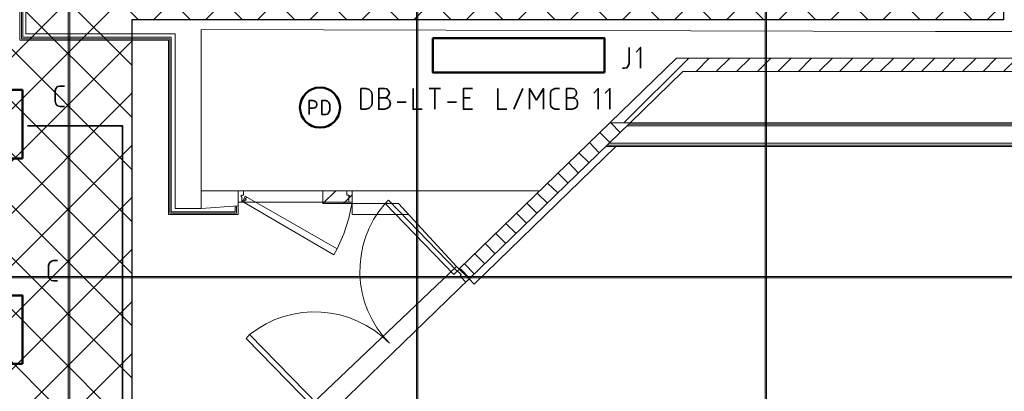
# Model space of a CAD drawing. Header units: millimetres. Extents: x 1.7 to 32.8, y 0.3 to 23.1.
# Tile 88 of 106: x 17.3 to 20.6, y 17.3 to 18.6. Entities that reach past the tile are written whole.
import ezdxf

# ---------------------------------------------------------------- set-up
doc = ezdxf.new("R2010")
doc.units = ezdxf.units.MM
doc.layers.add('PDF_Geometry', color=9, linetype='Continuous', true_color=0x808080)
doc.layers.add('PDF_Solid Fills', color=9, linetype='Continuous', true_color=0x808080)

msp = doc.modelspace()

# ---------------------------------------------------------------- hatches: boundary and pattern name
h = msp.add_hatch()
h.set_pattern_fill('ANSI37', color=256, scale=0.04)
h.paths.add_polyline_path([(7.7386, 22.7025), (12.398, 22.7025), (12.398, 20.2896), (20.6471, 20.2896), (20.6471, 18.615), (17.6427, 18.615), (17.6427, 12.7826), (14.7691, 12.7826), (14.7691, 18.5971), (7.7013, 18.5971)])
at = {"layer": 'PDF_Solid Fills', "transparency": 33554559}
msp.add_hatch(color=256, dxfattribs=at).paths.add_polyline_path([(29.8551, 17.7261), (29.8551, 17.7294), (2.9827, 17.7294), (2.9827, 17.7244), (29.8551, 17.7244)])

# ---------------------------------------------------------------- linework, layer by layer
msp.add_lwpolyline([(7.7386, 22.7025), (12.398, 22.7025), (12.398, 20.2896), (20.6471, 20.2896), (20.6471, 18.615), (17.6427, 18.615), (17.6427, 12.7826), (14.7691, 12.7826), (14.7691, 18.5971), (7.7013, 18.5971), (7.7386, 22.7025)])
at = {"layer": 'PDF_Geometry', "lineweight": 5}
for points in [[(17.4288, 0.2783), (17.4288, 22.9158), (17.4288, 22.8592), (17.4238, 22.8592), (17.4238, 22.9158), (17.4238, 0.2783)], [(18.6288, 0.2783), (18.6288, 22.9158), (18.6288, 22.8592), (18.6238, 22.8592), (18.6238, 22.9158), (18.6238, 0.2783)], [(19.8304, 0.2783), (19.8304, 22.9158), (19.8304, 22.8592), (19.8254, 22.8592), (19.8254, 22.9158), (19.8254, 0.2783)]]:
    msp.add_lwpolyline(points, dxfattribs=at)
at = {"layer": 'PDF_Geometry', "lineweight": 18}
for points in [[(17.8821, 17.9644), (18.0088, 17.9728), (18.0088, 17.9428), (17.7688, 17.9428), (17.7688, 18.5444), (17.2572, 18.5444), (17.2572, 19.1527), (17.3055, 19.1527), (17.3055, 18.7027)], [(18.0038, 17.9728), (18.0038, 17.9478), (17.7738, 17.9478), (17.7738, 18.5494), (17.2622, 18.5494), (17.2622, 19.1527)], [(17.9988, 17.9728), (17.9988, 17.9528), (17.7788, 17.9528), (17.7788, 18.5544), (17.2672, 18.5544), (17.2672, 19.1527)], [(19.3388, 18.2594), (19.5621, 18.4827)], [(19.5871, 18.4361), (19.6321, 18.4827)], [(19.6571, 18.4361), (19.7037, 18.4827)], [(19.7271, 18.4361), (19.7738, 18.4827)], [(19.7987, 18.4361), (19.8454, 18.4827)], [(19.8688, 18.4361), (19.9154, 18.4827)], [(19.9404, 18.4361), (19.9854, 18.4827)], [(20.0104, 18.4361), (20.0571, 18.4827)], [(20.0821, 18.4361), (20.1271, 18.4827)], [(20.1521, 18.4361), (20.1987, 18.4827)], [(20.2221, 18.4361), (20.2688, 18.4827)], [(20.2937, 18.4361), (20.3404, 18.4827)], [(20.3637, 18.4361), (20.4104, 18.4827)], [(20.4354, 18.4361), (20.4804, 18.4827)], [(20.5054, 18.4361), (20.5521, 18.4827)], [(20.5771, 18.4361), (20.6221, 18.4827)], [(20.6471, 18.4361), (20.6937, 18.4827)], [(19.2938, 18.2594), (19.3254, 18.2261)], [(22.6737, 18.2594), (19.3604, 18.2594)], [(19.2555, 18.2261), (19.2904, 18.1911)], [(22.6837, 18.2494), (19.3504, 18.2494)], [(22.6787, 18.2544), (19.3554, 18.2544)], [(19.2205, 18.1911), (19.2538, 18.1561)], [(22.747, 18.1894), (19.2888, 18.1894)], [(19.0488, 18.0244), (18.4021, 18.0244), (18.4021, 17.9811), (18.5621, 17.9811), (18.7621, 17.7644), (18.8055, 17.7211), (18.8221, 17.7028), (19.3104, 18.1778)], [(19.1838, 18.1561), (19.2188, 18.1211)], [(22.7587, 18.1778), (19.2771, 18.1778)], [(22.752, 18.1827), (19.2821, 18.1827)], [(19.1488, 18.1211), (19.1821, 18.0861)], [(19.1121, 18.0861), (19.1471, 18.0511)], [(18.0088, 17.9728), (18.0088, 18.0244), (17.8821, 18.0244)], [(18.3005, 18.0244), (18.4021, 18.0244), (18.4021, 17.9811), (18.3005, 17.9811), (18.3005, 18.0244), (18.0088, 18.0244)], [(18.3005, 17.9811), (18.3455, 18.0244)], [(19.0755, 18.0511), (19.1104, 18.0178)], [(18.0088, 17.9861), (18.0221, 17.9861), (18.0088, 17.9861)], [(18.0088, 17.9861), (18.0221, 17.9861), (18.0088, 17.9861)], [(18.3721, 17.9811), (18.4021, 18.0111)], [(19.0405, 18.0161), (19.0755, 17.9828)], [(18.4021, 17.9811), (18.4021, 17.9428), (18.5971, 17.9428)], [(19.0038, 17.9828), (19.0388, 17.9478)], [(18.9688, 17.9478), (19.0038, 17.9128)], [(18.9321, 17.9128), (18.9671, 17.8778)], [(18.8971, 17.8778), (18.9321, 17.8428)], [(18.8605, 17.8428), (18.8955, 17.8078)], [(18.8254, 17.8078), (18.8588, 17.7728)], [(18.2671, 17.2928), (18.7621, 17.7644)], [(18.7888, 17.7728), (18.8238, 17.7378)], [(18.8055, 17.7211), (18.3121, 17.2428)]]:
    msp.add_lwpolyline(points, dxfattribs=at)
for points in [[(24.2436, 18.6877), (24.2436, 18.2161), (24.1686, 18.2161), (24.1686, 18.5744), (20.4121, 18.5744), (17.8821, 18.5811), (17.8821, 17.9644), (17.7922, 17.9644), (17.7922, 18.5661), (17.2772, 18.5661), (17.2772, 18.7027), (17.4605, 18.7027), (17.5355, 18.6877)], [(22.7403, 18.2594), (22.6737, 18.2594), (22.4887, 18.4361), (19.5421, 18.4361), (19.3604, 18.2594), (19.2904, 18.2594), (19.5204, 18.4827), (22.507, 18.4827)], [(19.2904, 18.2594), (19.3604, 18.2594), (18.8055, 17.7211), (18.7705, 17.7561)], [(18.0221, 18.0028), (18.0221, 17.9861), (18.0088, 17.9861), (18.0088, 18.0244), (18.0271, 18.0244), (18.0271, 18.0094), (18.0221, 18.0094), (18.0221, 18.0078), (18.0171, 18.0078), (18.0205, 18.0078), (18.0205, 18.0028)], [(18.0221, 18.0028), (18.0221, 17.9861), (18.0088, 17.9861), (18.0088, 18.0244), (18.0271, 18.0244), (18.0271, 18.0094), (18.0221, 18.0094), (18.0221, 18.0078), (18.0171, 18.0078), (18.0205, 18.0078), (18.0205, 18.0028)], [(18.3838, 18.0244), (18.0271, 18.0244)], [(18.3905, 18.0028), (18.3905, 17.9861), (18.4021, 17.9861), (18.4021, 18.0244), (18.3838, 18.0244), (18.3838, 18.0094), (18.3905, 18.0094), (18.3905, 18.0078), (18.3938, 18.0078), (18.3905, 18.0078)], [(18.3905, 18.0028), (18.3905, 17.9861), (18.4021, 17.9861), (18.4021, 18.0244), (18.3838, 18.0244), (18.3838, 18.0094), (18.3905, 18.0094), (18.3905, 18.0078), (18.3938, 18.0078), (18.3905, 18.0078)], [(18.3905, 17.9861), (18.4021, 17.9861), (18.0221, 17.9861), (18.4021, 17.9861)], [(18.3388, 17.8044), (18.3505, 17.8244), (18.0338, 18.0061), (18.0288, 17.9978), (18.0305, 17.9978), (18.0288, 17.9944), (18.0271, 17.9944), (18.0238, 17.9878)], [(18.3388, 17.8044), (18.3505, 17.8244), (18.0338, 18.0061), (18.0288, 17.9978), (18.0305, 17.9978), (18.0288, 17.9944), (18.0271, 17.9944), (18.0238, 17.9878)], [(18.0271, 17.9844), (18.0321, 17.9928), (18.0355, 17.9911), (18.0321, 17.9928)], [(18.0338, 17.9961), (18.0388, 18.0044), (18.0338, 17.9961), (18.0371, 17.9944), (18.0355, 17.9911), (18.0371, 17.9944)], [(18.4021, 17.9861), (18.3905, 17.9311), (18.3738, 17.8761), (18.3505, 17.8244), (18.3738, 17.8761), (18.3905, 17.9311)], [(18.7638, 17.7478), (18.7521, 17.7361), (18.5155, 17.9811), (18.5271, 17.9928)], [(18.7655, 17.7478), (18.7738, 17.7561), (18.7771, 17.7544), (18.8055, 17.7244), (18.8071, 17.7228), (18.7938, 17.7094), (18.7738, 17.7311), (18.7771, 17.7344), (18.7788, 17.7344), (18.7738, 17.7394)], [(18.2738, 17.2728), (18.2871, 17.2844), (18.0488, 17.5294), (18.0371, 17.5161)]]:
    msp.add_lwpolyline(points, close=True, dxfattribs=at)
at = {"layer": 'PDF_Geometry', "color": 3, "lineweight": 50}
for points in [[(19.2721, 18.4328), (19.2721, 18.5511), (18.6805, 18.5511), (18.6805, 18.4328)], [(17.2655, 18.1361), (17.2655, 18.3727), (17.0305, 18.3727), (17.0305, 18.1361)], [(17.2655, 17.4278), (17.2655, 17.6644), (17.0305, 17.6644), (17.0305, 17.4278)]]:
    msp.add_lwpolyline(points, close=True, dxfattribs=at)
at = {"layer": 'PDF_Geometry', "color": 7, "lineweight": 35}
for points in [[(19.3338, 18.4477), (19.3404, 18.4477), (19.3488, 18.4494), (19.3538, 18.4561), (19.3571, 18.4644), (19.3571, 18.5194)], [(19.3954, 18.4477), (19.3954, 18.5194), (19.3804, 18.5027)], [(17.4105, 18.3161), (17.3955, 18.3161), (17.3872, 18.3178), (17.3805, 18.3244), (17.3788, 18.3344), (17.3788, 18.3694), (17.3805, 18.3777), (17.3872, 18.3844), (17.3955, 18.3861), (17.4105, 18.3861)], [(18.5138, 18.3461), (18.5221, 18.3478), (18.5271, 18.3544), (18.5305, 18.3611), (18.5271, 18.3694), (18.5221, 18.3761), (18.5138, 18.3777), (18.4938, 18.3777), (18.4938, 18.3061), (18.5138, 18.3061), (18.5238, 18.3094), (18.5305, 18.3161), (18.5338, 18.3261), (18.5305, 18.3361), (18.5238, 18.3427), (18.5138, 18.3461), (18.4938, 18.3461)], [(18.6121, 18.3777), (18.6121, 18.3061), (18.6438, 18.3061)], [(18.6671, 18.3777), (18.7071, 18.3777)], [(18.6871, 18.3061), (18.6871, 18.3777)], [(18.8171, 18.3061), (18.7855, 18.3061), (18.7855, 18.3777), (18.8171, 18.3777)], [(18.9038, 18.3777), (18.9038, 18.3061), (18.9355, 18.3061)], [(18.9588, 18.3061), (18.9905, 18.3777)], [(19.0138, 18.3061), (19.0138, 18.3777), (19.0371, 18.3378), (19.0621, 18.3777), (19.0621, 18.3061)], [(19.1171, 18.3061), (19.1021, 18.3061), (19.0938, 18.3094), (19.0871, 18.3161), (19.0855, 18.3244), (19.0855, 18.3594), (19.0871, 18.3694), (19.0938, 18.3744), (19.1021, 18.3777), (19.1171, 18.3777)], [(19.1605, 18.3461), (19.1671, 18.3478), (19.1738, 18.3544), (19.1754, 18.3611), (19.1738, 18.3694), (19.1671, 18.3761), (19.1605, 18.3777), (19.1404, 18.3777), (19.1404, 18.3061), (19.1605, 18.3061), (19.1705, 18.3094), (19.1771, 18.3161), (19.1788, 18.3261), (19.1771, 18.3361), (19.1705, 18.3427), (19.1605, 18.3461), (19.1404, 18.3461)], [(19.2504, 18.3061), (19.2504, 18.3777), (19.2354, 18.3611)], [(19.2904, 18.3061), (19.2904, 18.3777), (19.2738, 18.3611)], [(18.2538, 18.2877), (18.2538, 18.3361), (18.2671, 18.3361), (18.2738, 18.3344), (18.2788, 18.3294), (18.2805, 18.3227), (18.2788, 18.3161), (18.2738, 18.3111), (18.2671, 18.3094), (18.2538, 18.3094)], [(18.5571, 18.3311), (18.5888, 18.3311)], [(18.7304, 18.3311), (18.7621, 18.3311)], [(18.8088, 18.3461), (18.7855, 18.3461)], [(17.2838, 18.2494), (17.6105, 18.2494), (17.6105, 16.6478), (17.2572, 16.6478)], [(17.3872, 17.7144), (17.3738, 17.7144), (17.3655, 17.7161), (17.3588, 17.7228), (17.3555, 17.7311), (17.3555, 17.7678), (17.3588, 17.7761), (17.3655, 17.7828), (17.3738, 17.7844), (17.3872, 17.7844)]]:
    msp.add_lwpolyline(points, dxfattribs=at)
for points in [[(18.4321, 18.3061), (18.4488, 18.3061), (18.4605, 18.3094), (18.4688, 18.3178), (18.4705, 18.3278), (18.4705, 18.3561), (18.4688, 18.3661), (18.4605, 18.3744), (18.4488, 18.3777), (18.4321, 18.3777)], [(18.2971, 18.2877), (18.3105, 18.2877), (18.3171, 18.2894), (18.3221, 18.2944), (18.3255, 18.3027), (18.3255, 18.3211), (18.3221, 18.3294), (18.3171, 18.3344), (18.3105, 18.3361), (18.2971, 18.3361)]]:
    msp.add_lwpolyline(points, close=True, dxfattribs=at)
at = {"layer": 'PDF_Geometry', "lineweight": 18}
msp.add_lwpolyline([(18.5155, 17.9811, 0.390795), (18.5305, 17.4994, 0.38465), (18.0488, 17.5294)], format="xyb", dxfattribs=at)
at = {"layer": 'PDF_Geometry', "lineweight": 5}
msp.add_lwpolyline([(29.8551, 17.7261), (29.8551, 17.7294), (2.9827, 17.7294), (2.9827, 17.7244), (29.8551, 17.7244)], close=True, dxfattribs=at)
at = {"layer": 'PDF_Geometry', "color": 3, "lineweight": 50}
msp.add_circle((18.2913, 18.312), 0.0691, dxfattribs=at)
at = {"layer": 'PDF_Solid Fills', "lineweight": 5, "transparency": 33554559}
for points in [[(17.4288, 0.2783), (17.4288, 22.9159), (17.4238, 0.2783), (17.4238, 22.9159)], [(18.6288, 0.2783), (18.6288, 22.9159), (18.6238, 0.2783), (18.6238, 22.9159)], [(19.8304, 0.2783), (19.8304, 22.9159), (19.8254, 0.2783), (19.8254, 22.9159)]]:
    msp.add_solid(points, dxfattribs=at)

doc.saveas('drawing.dxf')
